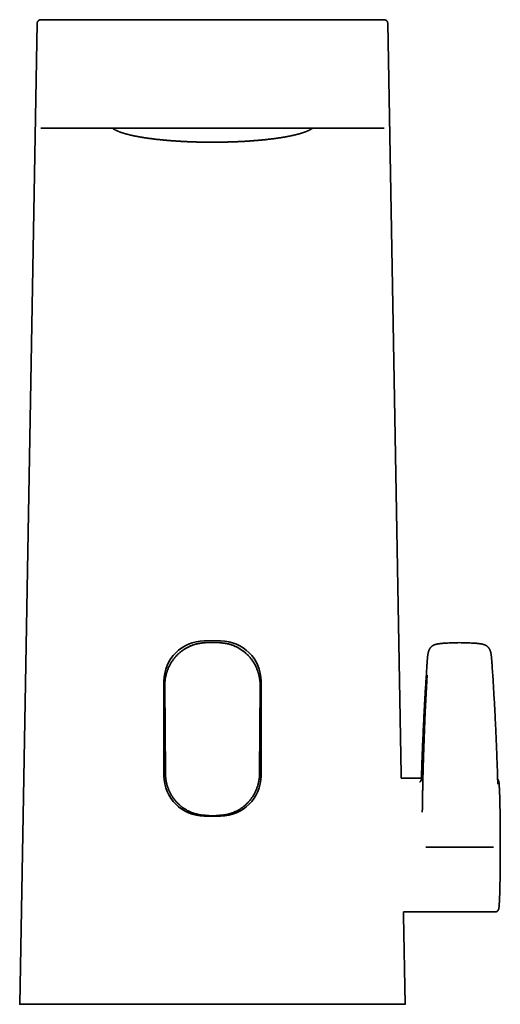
# Model space of a CAD drawing. Header units: millimetres. Extents: x 8 to 575, y 12 to 422.
# Tile 5 of 6: x 270 to 336, y 286 to 422. Entities that reach past the tile are written whole.
import ezdxf

# ---------------------------------------------------------------- set-up
doc = ezdxf.new("R2010")
doc.units = ezdxf.units.MM

msp = doc.modelspace()

# ---------------------------------------------------------------- linework, layer by layer
at = {"color": 7, "linetype": 'Continuous', "lineweight": 35}
for p, q in [((272.5, 421.69), (273.75, 421.69)), ((282.8, 421.69), (309.61, 421.69)), ((318.67, 421.69), (319.91, 421.69)), ((272, 421.2), (269.58, 285.69)), ((320.41, 421.2), (322.26, 317.42)), ((272.5, 406.69), (273.35, 406.69)), ((282.4, 406.69), (310.01, 406.69)), ((319.06, 406.69), (319.91, 406.69)), ((295.08, 335.89), (297.33, 335.89)), ((296.21, 335.67), (295.18, 335.63)), ((297.23, 335.63), (296.21, 335.67)), ((289.51, 317.26), (289.51, 330.31)), ((289.62, 329.68), (289.7, 317.6)), ((302.71, 317.6), (302.79, 329.68)), ((302.91, 330.31), (302.91, 317.26)), ((322.26, 317.42), (322.27, 316.94)), ((325.06, 316.94), (322.27, 316.94)), ((297.33, 311.69), (295.08, 311.69)), ((295.18, 311.79), (296.21, 311.74)), ((296.21, 311.74), (297.23, 311.79)), ((322.6, 298.44), (335.23, 298.44)), ((322.6, 298.44), (322.61, 297.95)), ((322.61, 297.95), (322.83, 285.69)), ((311.33, 285.69), (281.08, 285.69))]:
    msp.add_line(p, q, dxfattribs=at)
for centre, start, end in [((295.08, 330.31), 90, 180), ((297.33, 330.31), 0, 90), ((295.08, 317.26), 180, 270), ((297.33, 317.26), 270, 0)]:
    msp.add_arc(centre, 5.58, start, end, dxfattribs=at)
for points, knots in [([(272.48, 421.69), (272.47, 421.69), (272.45, 421.69), (272.42, 421.68), (272.4, 421.68), (272.38, 421.67), (272.36, 421.67), (272.34, 421.66), (272.32, 421.65), (272.29, 421.64), (272.25, 421.62), (272.22, 421.6), (272.19, 421.58), (272.16, 421.55), (272.14, 421.53), (272.12, 421.51), (272.09, 421.48), (272.07, 421.45), (272.06, 421.41), (272.04, 421.38), (272.02, 421.34), (272.01, 421.29), (272, 421.25), (272, 421.21), (272, 421.2)], [0, 0, 0, 0, 0.043251, 0.079637, 0.108842, 0.133155, 0.158481, 0.185107, 0.213047, 0.265115, 0.320004, 0.374418, 0.427986, 0.470106, 0.511473, 0.552181, 0.597578, 0.650032, 0.698895, 0.752137, 0.809381, 0.870159, 0.933912, 1, 1, 1, 1]), ([(272.5, 421.69), (272.48, 421.69), (272.45, 421.69), (272.41, 421.68), (272.36, 421.67), (272.32, 421.65), (272.27, 421.63), (272.23, 421.61), (272.19, 421.58), (272.15, 421.55), (272.11, 421.51), (272.08, 421.47), (272.06, 421.42), (272.04, 421.38), (272.02, 421.33), (272.01, 421.29), (272, 421.24), (272, 421.21), (272, 421.2)], [0, 0, 0, 0, 0.057409, 0.116704, 0.177717, 0.240239, 0.304024, 0.368789, 0.434224, 0.5, 0.565776, 0.631211, 0.695976, 0.759761, 0.822283, 0.883296, 0.942591, 1, 1, 1, 1]), ([(272.49, 421.69), (272.49, 421.69), (272.48, 421.69), (272.48, 421.69), (272.47, 421.69)], [0, 0, 0, 0, 0.49984, 1, 1, 1, 1]), ([(273.75, 421.69), (273.75, 421.69), (273.75, 421.69), (273.75, 421.69), (273.75, 421.69), (273.75, 421.69), (273.76, 421.69), (273.76, 421.69), (273.76, 421.69), (273.76, 421.69), (273.76, 421.69), (273.76, 421.69), (273.76, 421.69), (273.76, 421.69), (273.76, 421.69), (273.77, 421.69), (273.77, 421.69), (273.78, 421.69), (273.79, 421.69), (273.8, 421.69), (273.81, 421.69), (273.82, 421.69), (273.84, 421.69), (273.86, 421.69), (273.89, 421.69), (273.91, 421.69), (273.94, 421.69), (273.97, 421.69), (274, 421.69), (274.03, 421.69), (274.06, 421.69), (274.09, 421.69), (274.12, 421.69), (274.16, 421.69), (274.22, 421.69), (274.3, 421.69), (274.38, 421.69), (274.47, 421.69), (274.57, 421.69), (274.67, 421.69), (274.77, 421.69), (274.88, 421.69), (274.99, 421.69), (275.1, 421.69), (275.21, 421.69), (275.33, 421.69), (275.46, 421.69), (275.58, 421.69), (275.72, 421.69), (275.85, 421.69), (276, 421.69), (276.16, 421.69), (276.33, 421.69), (276.5, 421.69), (276.68, 421.69), (276.86, 421.69), (277.05, 421.69), (277.24, 421.69), (277.42, 421.69), (277.61, 421.69), (277.79, 421.69), (277.97, 421.69), (278.16, 421.69), (278.33, 421.69), (278.48, 421.69), (278.6, 421.69), (278.73, 421.69), (278.86, 421.69), (279, 421.69), (279.15, 421.69), (279.31, 421.69), (279.5, 421.69), (279.69, 421.69), (279.88, 421.69), (280.07, 421.69), (280.23, 421.69), (280.38, 421.69), (280.51, 421.69), (280.64, 421.69), (280.77, 421.69), (280.9, 421.69), (281.03, 421.69), (281.17, 421.69), (281.32, 421.69), (281.49, 421.69), (281.62, 421.69), (281.7, 421.69), (281.74, 421.69), (281.78, 421.69), (281.83, 421.69), (281.86, 421.69), (281.91, 421.69), (281.97, 421.69), (282.06, 421.69), (282.16, 421.69), (282.27, 421.69), (282.39, 421.69), (282.52, 421.69), (282.66, 421.69), (282.75, 421.69), (282.8, 421.69)], [0, 0, 0, 0, 0.010325, 0.020144, 0.029458, 0.038266, 0.046569, 0.051432, 0.056103, 0.057295, 0.058474, 0.059639, 0.060791, 0.061931, 0.063273, 0.071469, 0.079493, 0.090075, 0.100345, 0.110304, 0.119952, 0.130014, 0.140691, 0.153235, 0.165491, 0.177462, 0.189273, 0.201663, 0.209753, 0.217828, 0.225889, 0.233938, 0.241977, 0.250006, 0.266214, 0.282278, 0.298212, 0.314028, 0.329741, 0.345366, 0.360916, 0.376408, 0.390249, 0.404066, 0.417869, 0.431669, 0.445477, 0.459056, 0.472664, 0.48631, 0.500005, 0.515732, 0.531373, 0.546942, 0.562455, 0.577927, 0.593376, 0.608816, 0.624263, 0.638123, 0.652013, 0.665944, 0.679928, 0.693975, 0.703213, 0.712486, 0.721796, 0.731148, 0.740543, 0.749985, 0.762964, 0.775987, 0.78906, 0.802191, 0.815193, 0.82771, 0.836319, 0.845075, 0.853977, 0.863029, 0.872232, 0.880644, 0.888887, 0.900016, 0.911555, 0.923503, 0.926186, 0.92889, 0.931614, 0.934357, 0.937121, 0.939231, 0.944119, 0.949251, 0.956586, 0.964369, 0.972603, 0.981285, 0.990418, 1, 1, 1, 1]), ([(309.61, 421.69), (309.66, 421.69), (309.76, 421.69), (309.91, 421.69), (310.05, 421.69), (310.18, 421.69), (310.29, 421.69), (310.38, 421.69), (310.43, 421.69), (310.46, 421.69), (310.48, 421.69), (310.5, 421.69), (310.51, 421.69), (310.53, 421.69), (310.58, 421.69), (310.67, 421.69), (310.8, 421.69), (310.95, 421.69), (311.1, 421.69), (311.25, 421.69), (311.39, 421.69), (311.54, 421.69), (311.7, 421.69), (311.88, 421.69), (312.06, 421.69), (312.23, 421.69), (312.41, 421.69), (312.57, 421.69), (312.7, 421.69), (312.82, 421.69), (312.94, 421.69), (313.05, 421.69), (313.17, 421.69), (313.32, 421.69), (313.51, 421.69), (313.73, 421.69), (313.95, 421.69), (314.16, 421.69), (314.37, 421.69), (314.58, 421.69), (314.78, 421.69), (314.97, 421.69), (315.15, 421.69), (315.33, 421.69), (315.49, 421.69), (315.66, 421.69), (315.82, 421.69), (315.97, 421.69), (316.13, 421.69), (316.27, 421.69), (316.43, 421.69), (316.58, 421.69), (316.73, 421.69), (316.88, 421.69), (317.02, 421.69), (317.15, 421.69), (317.28, 421.69), (317.41, 421.69), (317.52, 421.69), (317.63, 421.69), (317.72, 421.69), (317.81, 421.69), (317.9, 421.69), (317.97, 421.69), (318.03, 421.69), (318.07, 421.69), (318.11, 421.69), (318.15, 421.69), (318.19, 421.69), (318.22, 421.69), (318.27, 421.69), (318.31, 421.69), (318.36, 421.69), (318.4, 421.69), (318.44, 421.69), (318.48, 421.69), (318.51, 421.69), (318.53, 421.69), (318.55, 421.69), (318.56, 421.69), (318.58, 421.69), (318.59, 421.69), (318.6, 421.69), (318.61, 421.69), (318.62, 421.69), (318.63, 421.69), (318.64, 421.69), (318.64, 421.69), (318.64, 421.69), (318.65, 421.69), (318.65, 421.69), (318.65, 421.69), (318.65, 421.69), (318.65, 421.69), (318.65, 421.69), (318.66, 421.69), (318.66, 421.69), (318.66, 421.69), (318.66, 421.69), (318.66, 421.69), (318.66, 421.69), (318.67, 421.69)], [0, 0, 0, 0, 0.010398, 0.020266, 0.029605, 0.038415, 0.046697, 0.051535, 0.056172, 0.057354, 0.058522, 0.059675, 0.060816, 0.061942, 0.063279, 0.071487, 0.079519, 0.090106, 0.100375, 0.110326, 0.119959, 0.130003, 0.140666, 0.153203, 0.16546, 0.177443, 0.189276, 0.201676, 0.20977, 0.217847, 0.225909, 0.233956, 0.241991, 0.250015, 0.266073, 0.282002, 0.297816, 0.313531, 0.329162, 0.344723, 0.360231, 0.375701, 0.389542, 0.403378, 0.417219, 0.431076, 0.444961, 0.458636, 0.47236, 0.486142, 0.499994, 0.515545, 0.531035, 0.54648, 0.561894, 0.577294, 0.592694, 0.60811, 0.623556, 0.637434, 0.651359, 0.665343, 0.679394, 0.693525, 0.701494, 0.709493, 0.717523, 0.725587, 0.733686, 0.741821, 0.749995, 0.762981, 0.776007, 0.789078, 0.802201, 0.815187, 0.827684, 0.836287, 0.845041, 0.853948, 0.863009, 0.872224, 0.880653, 0.888908, 0.900046, 0.911585, 0.923526, 0.926207, 0.928907, 0.931627, 0.934367, 0.937126, 0.939256, 0.94419, 0.949359, 0.956725, 0.964521, 0.972746, 0.981401, 0.990485, 1, 1, 1, 1]), ([(319.91, 421.69), (319.93, 421.69), (319.96, 421.69), (320, 421.68), (320.05, 421.67), (320.09, 421.65), (320.14, 421.63), (320.18, 421.61), (320.22, 421.58), (320.26, 421.55), (320.3, 421.51), (320.33, 421.47), (320.35, 421.42), (320.37, 421.38), (320.39, 421.33), (320.4, 421.29), (320.41, 421.24), (320.41, 421.21), (320.41, 421.2)], [0, 0, 0, 0, 0.057406, 0.1167, 0.177712, 0.240234, 0.304019, 0.368785, 0.434222, 0.5, 0.565778, 0.631215, 0.695981, 0.759766, 0.822288, 0.8833, 0.942594, 1, 1, 1, 1]), ([(273.35, 406.69), (273.35, 406.69), (273.35, 406.69), (273.35, 406.69), (273.36, 406.69), (273.36, 406.69), (273.36, 406.69), (273.36, 406.69), (273.37, 406.69), (273.37, 406.69), (273.37, 406.69), (273.37, 406.69), (273.37, 406.69), (273.37, 406.69), (273.38, 406.69), (273.38, 406.69), (273.39, 406.69), (273.4, 406.69), (273.4, 406.69), (273.41, 406.69), (273.43, 406.69), (273.44, 406.69), (273.46, 406.69), (273.48, 406.69), (273.52, 406.69), (273.55, 406.69), (273.6, 406.69), (273.65, 406.69), (273.7, 406.69), (273.74, 406.69), (273.78, 406.69), (273.8, 406.69), (273.82, 406.69), (273.84, 406.69), (273.87, 406.69), (273.89, 406.69), (273.92, 406.69), (273.96, 406.69), (274.02, 406.69), (274.11, 406.69), (274.2, 406.69), (274.29, 406.69), (274.38, 406.69), (274.48, 406.69), (274.59, 406.69), (274.7, 406.69), (274.82, 406.69), (274.94, 406.69), (275.06, 406.69), (275.19, 406.69), (275.32, 406.69), (275.46, 406.69), (275.6, 406.69), (275.76, 406.69), (275.93, 406.69), (276.1, 406.69), (276.28, 406.69), (276.47, 406.69), (276.65, 406.69), (276.85, 406.69), (277.04, 406.69), (277.23, 406.69), (277.41, 406.69), (277.59, 406.69), (277.78, 406.69), (277.97, 406.69), (278.15, 406.69), (278.34, 406.69), (278.54, 406.69), (278.69, 406.69), (278.81, 406.69), (278.89, 406.69), (278.98, 406.69), (279.06, 406.69), (279.15, 406.69), (279.23, 406.69), (279.34, 406.69), (279.48, 406.69), (279.65, 406.69), (279.81, 406.69), (279.95, 406.69), (280.09, 406.69), (280.22, 406.69), (280.36, 406.69), (280.5, 406.69), (280.63, 406.69), (280.75, 406.69), (280.86, 406.69), (280.98, 406.69), (281.09, 406.69), (281.21, 406.69), (281.33, 406.69), (281.44, 406.69), (281.55, 406.69), (281.67, 406.69), (281.79, 406.69), (281.94, 406.69), (282.09, 406.69), (282.24, 406.69), (282.35, 406.69), (282.4, 406.69)], [0, 0, 0, 0, 0.01006, 0.019716, 0.028968, 0.037817, 0.046262, 0.051263, 0.056111, 0.057603, 0.059081, 0.060542, 0.061989, 0.063602, 0.071788, 0.079813, 0.08892, 0.097812, 0.106491, 0.114957, 0.12321, 0.132403, 0.141935, 0.158632, 0.17492, 0.190807, 0.206302, 0.221415, 0.236156, 0.250535, 0.255478, 0.260414, 0.265343, 0.270266, 0.275184, 0.280096, 0.285003, 0.289906, 0.30529, 0.320648, 0.33435, 0.348051, 0.361761, 0.375489, 0.389694, 0.40382, 0.417881, 0.431885, 0.445845, 0.459522, 0.473179, 0.486824, 0.500469, 0.516029, 0.531571, 0.54711, 0.562662, 0.578244, 0.593871, 0.609559, 0.625324, 0.639328, 0.653292, 0.667228, 0.681146, 0.695056, 0.708722, 0.722402, 0.736105, 0.749843, 0.755529, 0.76127, 0.767067, 0.772921, 0.778834, 0.784805, 0.790835, 0.802047, 0.813466, 0.825095, 0.83414, 0.843311, 0.852612, 0.862042, 0.871604, 0.880222, 0.888581, 0.896061, 0.903698, 0.91149, 0.919439, 0.927546, 0.935809, 0.942766, 0.949705, 0.958842, 0.96844, 0.978499, 0.989019, 1, 1, 1, 1]), ([(282.41, 406.69), (282.42, 406.68), (282.44, 406.66), (282.48, 406.63), (282.53, 406.6), (282.58, 406.57), (282.63, 406.54), (282.69, 406.51), (282.74, 406.48), (282.8, 406.45), (282.86, 406.42), (282.92, 406.39), (282.98, 406.36), (283.04, 406.33), (283.11, 406.3), (283.17, 406.28), (283.24, 406.25), (283.31, 406.22), (283.38, 406.19), (283.46, 406.16), (283.53, 406.14), (283.61, 406.11), (283.69, 406.08), (283.77, 406.06), (283.85, 406.03), (283.93, 406.01), (284.02, 405.98), (284.11, 405.96), (284.2, 405.93), (284.29, 405.9), (284.38, 405.88), (284.47, 405.86), (284.57, 405.83), (284.66, 405.81), (284.76, 405.78), (284.86, 405.76), (284.96, 405.74), (285.06, 405.71), (285.17, 405.69), (285.27, 405.67), (285.38, 405.64), (285.49, 405.62), (285.6, 405.6), (285.71, 405.58), (285.82, 405.56), (285.94, 405.54), (286.05, 405.51), (286.17, 405.49), (286.29, 405.47), (286.41, 405.45), (286.53, 405.43), (286.65, 405.41), (286.78, 405.39), (286.9, 405.37), (287.03, 405.35), (287.15, 405.34), (287.28, 405.32), (287.41, 405.3), (287.54, 405.28), (287.68, 405.26), (287.81, 405.25), (287.94, 405.23), (288.08, 405.21), (288.22, 405.2), (288.36, 405.18), (288.49, 405.16), (288.63, 405.15), (288.78, 405.13), (288.92, 405.12), (289.06, 405.1), (289.21, 405.09), (289.35, 405.07), (289.5, 405.06), (289.64, 405.05), (289.79, 405.03), (289.94, 405.02), (290.09, 405.01), (290.24, 404.99), (290.39, 404.98), (290.54, 404.97), (290.7, 404.96), (290.85, 404.95), (291.01, 404.94), (291.16, 404.93), (291.32, 404.92), (291.47, 404.91), (291.63, 404.9), (291.79, 404.89), (291.95, 404.88), (292.1, 404.87), (292.26, 404.86), (292.42, 404.85), (292.58, 404.85), (292.75, 404.84), (292.91, 404.83), (293.07, 404.83), (293.23, 404.82), (293.39, 404.81), (293.56, 404.81), (293.72, 404.8), (293.89, 404.8), (294.05, 404.79), (294.21, 404.79), (294.38, 404.78), (294.54, 404.78), (294.71, 404.78), (294.88, 404.78), (295.04, 404.77), (295.21, 404.77), (295.37, 404.77), (295.54, 404.77), (295.71, 404.77), (295.87, 404.76), (296.04, 404.76), (296.18, 404.76), (296.32, 404.76), (296.46, 404.76), (296.63, 404.77), (296.79, 404.77), (296.96, 404.77), (297.12, 404.77), (297.29, 404.77), (297.46, 404.77), (297.62, 404.78), (297.79, 404.78), (297.95, 404.78), (298.12, 404.79), (298.28, 404.79), (298.45, 404.8), (298.61, 404.8), (298.77, 404.81), (298.94, 404.81), (299.1, 404.82), (299.26, 404.82), (299.43, 404.83), (299.59, 404.84), (299.75, 404.84), (299.91, 404.85), (300.07, 404.86), (300.23, 404.87), (300.39, 404.87), (300.55, 404.88), (300.71, 404.89), (300.86, 404.9), (301.02, 404.91), (301.18, 404.92), (301.33, 404.93), (301.49, 404.94), (301.64, 404.95), (301.79, 404.96), (301.95, 404.98), (302.1, 404.99), (302.25, 405), (302.4, 405.01), (302.55, 405.03), (302.7, 405.04), (302.84, 405.05), (302.99, 405.07), (303.14, 405.08), (303.28, 405.1), (303.42, 405.11), (303.57, 405.12), (303.71, 405.14), (303.85, 405.16), (303.99, 405.17), (304.13, 405.19), (304.26, 405.2), (304.4, 405.22), (304.54, 405.24), (304.67, 405.25), (304.8, 405.27), (304.93, 405.29), (305.07, 405.31), (305.19, 405.33), (305.32, 405.35), (305.45, 405.36), (305.57, 405.38), (305.7, 405.4), (305.82, 405.42), (305.94, 405.44), (306.06, 405.46), (306.18, 405.48), (306.3, 405.5), (306.42, 405.52), (306.53, 405.55), (306.65, 405.57), (306.76, 405.59), (306.87, 405.61), (306.98, 405.63), (307.09, 405.66), (307.19, 405.68), (307.3, 405.7), (307.4, 405.72), (307.5, 405.75), (307.6, 405.77), (307.7, 405.8), (307.8, 405.82), (307.89, 405.84), (307.99, 405.87), (308.08, 405.89), (308.17, 405.92), (308.26, 405.94), (308.35, 405.97), (308.43, 405.99), (308.52, 406.02), (308.6, 406.04), (308.68, 406.07), (308.76, 406.1), (308.84, 406.12), (308.91, 406.15), (308.99, 406.18), (309.06, 406.21), (309.13, 406.23), (309.2, 406.26), (309.27, 406.29), (309.34, 406.32), (309.4, 406.35), (309.46, 406.37), (309.52, 406.4), (309.58, 406.43), (309.64, 406.46), (309.7, 406.49), (309.75, 406.52), (309.8, 406.55), (309.85, 406.58), (309.9, 406.61), (309.95, 406.65), (309.98, 406.67), (310, 406.68), (310.01, 406.69)], [0, 0, 0, 0, 0.003451, 0.008043, 0.012635, 0.017222, 0.021804, 0.026378, 0.030945, 0.035504, 0.040054, 0.044596, 0.049129, 0.053655, 0.058174, 0.062685, 0.067189, 0.071688, 0.07618, 0.080666, 0.085148, 0.089624, 0.094096, 0.098563, 0.103027, 0.107487, 0.111943, 0.116396, 0.120845, 0.125292, 0.129736, 0.134178, 0.138617, 0.143054, 0.147489, 0.151922, 0.156353, 0.160783, 0.16521, 0.169636, 0.174061, 0.178484, 0.182906, 0.187327, 0.191747, 0.196165, 0.200583, 0.204999, 0.209415, 0.213829, 0.218243, 0.222656, 0.227068, 0.23148, 0.235891, 0.240301, 0.24471, 0.249119, 0.253528, 0.257936, 0.262343, 0.26675, 0.271156, 0.275562, 0.279968, 0.284373, 0.288778, 0.293182, 0.297586, 0.30199, 0.306393, 0.310796, 0.315199, 0.319602, 0.324004, 0.328406, 0.332808, 0.337209, 0.34161, 0.346011, 0.350412, 0.354813, 0.359213, 0.363614, 0.368014, 0.372414, 0.376814, 0.381213, 0.385613, 0.390012, 0.394412, 0.398811, 0.40321, 0.407609, 0.412008, 0.416406, 0.420805, 0.425204, 0.429602, 0.434001, 0.438399, 0.442797, 0.447195, 0.451594, 0.455992, 0.46039, 0.464788, 0.469186, 0.473584, 0.477982, 0.48238, 0.486777, 0.491175, 0.495573, 0.5, 0.502315, 0.506713, 0.511111, 0.515509, 0.519907, 0.524304, 0.528702, 0.5331, 0.537498, 0.541896, 0.546294, 0.550692, 0.555091, 0.559489, 0.563887, 0.568285, 0.572684, 0.577082, 0.581481, 0.585879, 0.590278, 0.594677, 0.599075, 0.603474, 0.607873, 0.612273, 0.616672, 0.621071, 0.625471, 0.629871, 0.63427, 0.63867, 0.643071, 0.647471, 0.651872, 0.656272, 0.660673, 0.665074, 0.669475, 0.673877, 0.678279, 0.682681, 0.687083, 0.691486, 0.695888, 0.700291, 0.704695, 0.709099, 0.713503, 0.717907, 0.722312, 0.726717, 0.731123, 0.735528, 0.739935, 0.744342, 0.748749, 0.753157, 0.757565, 0.761974, 0.766384, 0.770794, 0.775205, 0.779616, 0.784029, 0.788441, 0.792855, 0.79727, 0.801685, 0.806102, 0.810519, 0.814937, 0.819357, 0.823777, 0.828199, 0.832622, 0.837047, 0.841473, 0.8459, 0.850329, 0.85476, 0.859192, 0.863627, 0.868063, 0.872502, 0.876943, 0.881387, 0.885833, 0.890282, 0.894734, 0.899189, 0.903648, 0.908111, 0.912577, 0.917048, 0.921523, 0.926002, 0.930487, 0.934978, 0.939474, 0.943977, 0.948486, 0.953002, 0.957525, 0.962057, 0.966596, 0.971143, 0.975699, 0.980264, 0.984836, 0.989417, 0.994004, 0.998596, 1, 1, 1, 1]), ([(310.01, 406.69), (310.06, 406.69), (310.16, 406.69), (310.3, 406.69), (310.44, 406.69), (310.57, 406.69), (310.68, 406.69), (310.76, 406.69), (310.82, 406.69), (310.86, 406.69), (310.88, 406.69), (310.9, 406.69), (310.92, 406.69), (310.98, 406.69), (311.07, 406.69), (311.19, 406.69), (311.32, 406.69), (311.45, 406.69), (311.57, 406.69), (311.7, 406.69), (311.83, 406.69), (311.96, 406.69), (312.13, 406.69), (312.34, 406.69), (312.58, 406.69), (312.81, 406.69), (313.03, 406.69), (313.25, 406.69), (313.46, 406.69), (313.63, 406.69), (313.75, 406.69), (313.83, 406.69), (313.91, 406.69), (313.99, 406.69), (314.07, 406.69), (314.15, 406.69), (314.27, 406.69), (314.44, 406.69), (314.64, 406.69), (314.83, 406.69), (315.01, 406.69), (315.19, 406.69), (315.38, 406.69), (315.57, 406.69), (315.76, 406.69), (315.95, 406.69), (316.13, 406.69), (316.31, 406.69), (316.49, 406.69), (316.66, 406.69), (316.82, 406.69), (316.98, 406.69), (317.13, 406.69), (317.28, 406.69), (317.42, 406.69), (317.56, 406.69), (317.69, 406.69), (317.81, 406.69), (317.93, 406.69), (318.05, 406.69), (318.15, 406.69), (318.25, 406.69), (318.35, 406.69), (318.43, 406.69), (318.52, 406.69), (318.59, 406.69), (318.64, 406.69), (318.68, 406.69), (318.7, 406.69), (318.72, 406.69), (318.74, 406.69), (318.76, 406.69), (318.77, 406.69), (318.79, 406.69), (318.81, 406.69), (318.84, 406.69), (318.87, 406.69), (318.89, 406.69), (318.91, 406.69), (318.93, 406.69), (318.95, 406.69), (318.96, 406.69), (318.97, 406.69), (318.98, 406.69), (318.99, 406.69), (319, 406.69), (319.01, 406.69), (319.02, 406.69), (319.03, 406.69), (319.03, 406.69), (319.04, 406.69), (319.04, 406.69), (319.04, 406.69), (319.04, 406.69), (319.04, 406.69), (319.04, 406.69), (319.05, 406.69), (319.05, 406.69), (319.05, 406.69), (319.06, 406.69), (319.06, 406.69), (319.06, 406.69), (319.06, 406.69)], [0, 0, 0, 0, 0.0100963, 0.0197611, 0.0289946, 0.0377968, 0.046168, 0.0511101, 0.0558888, 0.0573569, 0.0588088, 0.0602447, 0.0616643, 0.0632561, 0.0713918, 0.0793654, 0.0884084, 0.0972343, 0.1058437, 0.1142371, 0.1224152, 0.1315344, 0.1410017, 0.1576059, 0.173831, 0.1896863, 0.2051816, 0.2203277, 0.235136, 0.2496186, 0.255277, 0.2609276, 0.2665711, 0.2722082, 0.2778397, 0.2834662, 0.2890884, 0.3045329, 0.3199651, 0.3337458, 0.3475391, 0.3613554, 0.3752054, 0.3909731, 0.4066608, 0.4222842, 0.437859, 0.453401, 0.4689263, 0.4844509, 0.4999908, 0.5154899, 0.530989, 0.5465039, 0.5620503, 0.5776438, 0.5932998, 0.6090336, 0.6248603, 0.6405716, 0.6562546, 0.6719236, 0.6875928, 0.7032765, 0.718989, 0.7347444, 0.7505568, 0.7555788, 0.7606397, 0.7657399, 0.7708799, 0.7760602, 0.7812812, 0.7865434, 0.7918472, 0.8030966, 0.8145343, 0.8261639, 0.8340606, 0.8420459, 0.8501207, 0.8582859, 0.8665424, 0.8748912, 0.8820428, 0.8892846, 0.9004026, 0.9118853, 0.9237339, 0.9263898, 0.9290635, 0.931755, 0.9344642, 0.9371912, 0.9393706, 0.9444321, 0.9496978, 0.958681, 0.9682026, 0.9782629, 0.988862, 1, 1, 1, 1]), ([(295.18, 335.63), (295.12, 335.62), (294.99, 335.62), (294.79, 335.6), (294.6, 335.57), (294.41, 335.54), (294.22, 335.51), (294.03, 335.46), (293.84, 335.41), (293.65, 335.36), (293.46, 335.29), (293.27, 335.22), (293.1, 335.15), (292.92, 335.07), (292.75, 334.98), (292.58, 334.89), (292.41, 334.79), (292.25, 334.68), (292.08, 334.57), (291.92, 334.45), (291.77, 334.33), (291.62, 334.21), (291.48, 334.08), (291.34, 333.94), (291.21, 333.81), (291.08, 333.66), (290.96, 333.52), (290.84, 333.37), (290.72, 333.21), (290.61, 333.05), (290.5, 332.88), (290.41, 332.71), (290.31, 332.54), (290.22, 332.37), (290.14, 332.2), (290.07, 332.02), (289.99, 331.84), (289.93, 331.65), (289.87, 331.46), (289.82, 331.27), (289.77, 331.07), (289.73, 330.88), (289.69, 330.68), (289.66, 330.48), (289.64, 330.28), (289.63, 330.08), (289.62, 329.88), (289.62, 329.74), (289.62, 329.68)], [0, 0, 0, 0, 0.021396, 0.042811, 0.064231, 0.085645, 0.107041, 0.129061, 0.1511, 0.173146, 0.195185, 0.217204, 0.238522, 0.259858, 0.2812, 0.302537, 0.323855, 0.345806, 0.367776, 0.389753, 0.411723, 0.433674, 0.454786, 0.475916, 0.497051, 0.518181, 0.539294, 0.561002, 0.582727, 0.60446, 0.626186, 0.647894, 0.669366, 0.690855, 0.71235, 0.733839, 0.755311, 0.777375, 0.799457, 0.821545, 0.843627, 0.865691, 0.888056, 0.910445, 0.932846, 0.955247, 0.977636, 1, 1, 1, 1]), ([(302.79, 329.68), (302.79, 329.74), (302.79, 329.86), (302.79, 330.05), (302.77, 330.25), (302.75, 330.45), (302.72, 330.64), (302.69, 330.82), (302.66, 330.98), (302.62, 331.15), (302.58, 331.31), (302.54, 331.47), (302.48, 331.64), (302.42, 331.81), (302.35, 332), (302.27, 332.18), (302.18, 332.37), (302.09, 332.55), (302.01, 332.71), (301.92, 332.86), (301.83, 333.01), (301.73, 333.15), (301.63, 333.29), (301.52, 333.43), (301.41, 333.58), (301.28, 333.72), (301.15, 333.87), (301, 334.01), (300.86, 334.15), (300.72, 334.26), (300.59, 334.37), (300.46, 334.47), (300.32, 334.57), (300.18, 334.67), (300.04, 334.76), (299.9, 334.85), (299.76, 334.92), (299.61, 335), (299.45, 335.09), (299.27, 335.17), (299.09, 335.24), (298.91, 335.31), (298.73, 335.36), (298.57, 335.41), (298.41, 335.46), (298.25, 335.49), (298.08, 335.53), (297.91, 335.56), (297.74, 335.58), (297.57, 335.6), (297.4, 335.62), (297.29, 335.62), (297.23, 335.63)], [0, 0, 0, 0, 0.020352, 0.040704, 0.063509, 0.08632, 0.109125, 0.127642, 0.146162, 0.164679, 0.18337, 0.202065, 0.220756, 0.241693, 0.262629, 0.28611, 0.309599, 0.33308, 0.35218, 0.371283, 0.390382, 0.409682, 0.428987, 0.448287, 0.468726, 0.489164, 0.51209, 0.535023, 0.557949, 0.576601, 0.595257, 0.613909, 0.632759, 0.651613, 0.670463, 0.688179, 0.705898, 0.723614, 0.745171, 0.766747, 0.788329, 0.809905, 0.831463, 0.849702, 0.867946, 0.886185, 0.905098, 0.924014, 0.942926, 0.96195, 0.980977, 1, 1, 1, 1]), ([(328.67, 335.59), (328.63, 335.59), (328.54, 335.59), (328.4, 335.58), (328.27, 335.57), (328.15, 335.56), (328.03, 335.55), (327.92, 335.54), (327.82, 335.53), (327.72, 335.52), (327.63, 335.51), (327.54, 335.5), (327.45, 335.49), (327.37, 335.47), (327.3, 335.46), (327.23, 335.45), (327.16, 335.43), (327.11, 335.42), (327.05, 335.4), (327, 335.39), (326.95, 335.37), (326.9, 335.36), (326.86, 335.34), (326.82, 335.32), (326.78, 335.31), (326.76, 335.3), (326.73, 335.29), (326.71, 335.28), (326.69, 335.26), (326.66, 335.25), (326.63, 335.23), (326.59, 335.21), (326.56, 335.18), (326.52, 335.15), (326.47, 335.12), (326.42, 335.07), (326.37, 335.02), (326.32, 334.97), (326.28, 334.91), (326.24, 334.86), (326.21, 334.8), (326.18, 334.75), (326.16, 334.71), (326.14, 334.67), (326.12, 334.64), (326.11, 334.61), (326.11, 334.59), (326.1, 334.58), (326.1, 334.56), (326.09, 334.54), (326.08, 334.51), (326.07, 334.47), (326.05, 334.43), (326.04, 334.37), (326.02, 334.31), (326.01, 334.24), (325.99, 334.16), (325.98, 334.08), (325.96, 334), (325.95, 333.9), (325.93, 333.8), (325.92, 333.7), (325.91, 333.58), (325.9, 333.46), (325.88, 333.33), (325.87, 333.2), (325.86, 333.07), (325.85, 332.92), (325.84, 332.78), (325.84, 332.68), (325.83, 332.62)], [0, 0, 0, 0, 0.028472, 0.055643, 0.081606, 0.106428, 0.130157, 0.152427, 0.173683, 0.193926, 0.213147, 0.231683, 0.249119, 0.265481, 0.280769, 0.294957, 0.307997, 0.31983, 0.331748, 0.342774, 0.353269, 0.363227, 0.37262, 0.381412, 0.389506, 0.394949, 0.399454, 0.404074, 0.410021, 0.417376, 0.42421, 0.432055, 0.440958, 0.450929, 0.461639, 0.476735, 0.491463, 0.505658, 0.519193, 0.53334, 0.546432, 0.558454, 0.568893, 0.577818, 0.585356, 0.589714, 0.593523, 0.5968, 0.60033, 0.60517, 0.611281, 0.618611, 0.628819, 0.64056, 0.653731, 0.668233, 0.684072, 0.700917, 0.718998, 0.738284, 0.758762, 0.780839, 0.804164, 0.828723, 0.854509, 0.881526, 0.90927, 0.938237, 0.968463, 1, 1, 1, 1]), ([(331.98, 335.59), (331.82, 335.6), (331.51, 335.62), (331.05, 335.63), (330.57, 335.64), (330.1, 335.64), (329.62, 335.63), (329.15, 335.62), (328.83, 335.6), (328.67, 335.59)], [0, 0, 0, 0, 0.137771, 0.281494, 0.425159, 0.568805, 0.712468, 0.856188, 1, 1, 1, 1]), ([(334.82, 332.62), (334.81, 332.67), (334.81, 332.76), (334.8, 332.9), (334.79, 333.03), (334.78, 333.15), (334.77, 333.27), (334.76, 333.38), (334.75, 333.49), (334.74, 333.59), (334.73, 333.68), (334.72, 333.77), (334.71, 333.85), (334.7, 333.93), (334.69, 334), (334.68, 334.07), (334.67, 334.12), (334.66, 334.18), (334.64, 334.24), (334.63, 334.31), (334.61, 334.36), (334.6, 334.4), (334.6, 334.43), (334.59, 334.46), (334.58, 334.49), (334.57, 334.51), (334.57, 334.53), (334.56, 334.54), (334.56, 334.56), (334.55, 334.57), (334.54, 334.59), (334.54, 334.61), (334.52, 334.64), (334.51, 334.67), (334.49, 334.71), (334.47, 334.74), (334.45, 334.78), (334.43, 334.83), (334.39, 334.88), (334.35, 334.94), (334.3, 334.99), (334.26, 335.04), (334.21, 335.08), (334.18, 335.12), (334.14, 335.15), (334.1, 335.18), (334.07, 335.2), (334.03, 335.22), (334.01, 335.24), (333.98, 335.25), (333.96, 335.26), (333.95, 335.27), (333.93, 335.28), (333.92, 335.28), (333.9, 335.29), (333.88, 335.3), (333.85, 335.31), (333.82, 335.33), (333.78, 335.34), (333.74, 335.36), (333.69, 335.38), (333.63, 335.39), (333.57, 335.41), (333.51, 335.43), (333.43, 335.45), (333.34, 335.46), (333.25, 335.48), (333.15, 335.49), (333.04, 335.51), (332.93, 335.52), (332.81, 335.53), (332.68, 335.55), (332.55, 335.56), (332.42, 335.57), (332.28, 335.58), (332.13, 335.58), (332.03, 335.59), (331.98, 335.59)], [0, 0, 0, 0, 0.029076, 0.056879, 0.083448, 0.10881, 0.132982, 0.155571, 0.177019, 0.197319, 0.216457, 0.234774, 0.251865, 0.267725, 0.282332, 0.295656, 0.307659, 0.318296, 0.332395, 0.346153, 0.359685, 0.365986, 0.372234, 0.378431, 0.384442, 0.389453, 0.392992, 0.395545, 0.398118, 0.401421, 0.405473, 0.410299, 0.415928, 0.423093, 0.431273, 0.439876, 0.44877, 0.457983, 0.471678, 0.486177, 0.501325, 0.516757, 0.527137, 0.537535, 0.547882, 0.557432, 0.565809, 0.573035, 0.580239, 0.585923, 0.590178, 0.593184, 0.596119, 0.599267, 0.602649, 0.607215, 0.613369, 0.62102, 0.629422, 0.638957, 0.649545, 0.661124, 0.673675, 0.687152, 0.704148, 0.722284, 0.741515, 0.761831, 0.783661, 0.806685, 0.830891, 0.856278, 0.88286, 0.910169, 0.93873, 0.968633, 1, 1, 1, 1]), ([(325.83, 332.62), (325.81, 332.25), (325.76, 331.5), (325.69, 330.38), (325.62, 329.26), (325.55, 328.15), (325.49, 327.03), (325.43, 325.91), (325.38, 324.8), (325.32, 323.67), (325.27, 322.52), (325.22, 321.35), (325.17, 320.19), (325.13, 319.02), (325.09, 317.89), (325.07, 317.16), (325.06, 316.8)], [0, 0, 0, 0, 0.070454, 0.14092, 0.211396, 0.281869, 0.35234, 0.422811, 0.493283, 0.563755, 0.637583, 0.711413, 0.785243, 0.859075, 0.932909, 1, 1, 1, 1]), ([(325.83, 332.62), (325.83, 332.62), (325.83, 332.62), (325.83, 332.62), (325.83, 332.62)], [0, 0, 0, 0, 0.713239, 1, 1, 1, 1]), ([(335.58, 317.06), (335.57, 317.42), (335.55, 318.14), (335.51, 319.23), (335.47, 320.31), (335.43, 321.4), (335.38, 322.49), (335.33, 323.58), (335.28, 324.67), (335.23, 325.77), (335.17, 326.9), (335.1, 328.04), (335.04, 329.19), (334.97, 330.33), (334.9, 331.47), (334.84, 332.24), (334.82, 332.62)], [0, 0, 0, 0, 0.070002, 0.140005, 0.210008, 0.280011, 0.350011, 0.420011, 0.490011, 0.56001, 0.633341, 0.706673, 0.780004, 0.853335, 0.926667, 1, 1, 1, 1]), ([(334.82, 332.62), (334.82, 332.62), (334.82, 332.62), (334.82, 332.62), (334.82, 332.62)], [0, 0, 0, 0, 0.806708, 1, 1, 1, 1]), ([(325.18, 312.22), (325.19, 312.36), (325.19, 312.64), (325.2, 313.05), (325.2, 313.45), (325.21, 313.85), (325.21, 314.23), (325.22, 314.61), (325.23, 314.97), (325.24, 315.33), (325.24, 315.65), (325.25, 315.94), (325.25, 316.19), (325.26, 316.46), (325.26, 316.67), (325.27, 316.81), (325.27, 316.86), (325.27, 316.91), (325.27, 316.96), (325.28, 317.14), (325.28, 317.43), (325.29, 317.83), (325.31, 318.28), (325.32, 318.77), (325.33, 319.3), (325.35, 319.82), (325.37, 320.33), (325.38, 320.77), (325.39, 321.14), (325.4, 321.36), (325.41, 321.48), (325.41, 321.52), (325.41, 321.56), (325.41, 321.6), (325.41, 321.63), (325.41, 321.67), (325.42, 321.78), (325.43, 322.03), (325.44, 322.44), (325.46, 323), (325.49, 323.63), (325.51, 324.33), (325.54, 325.02), (325.57, 325.7), (325.6, 326.38), (325.64, 327.04), (325.67, 327.68), (325.7, 328.3), (325.73, 328.88), (325.76, 329.46), (325.79, 330.04), (325.82, 330.61), (325.84, 330.98), (325.85, 331.17)], [0, 0, 0, 0, 0.022065, 0.043722, 0.064969, 0.085807, 0.106235, 0.125901, 0.145171, 0.164047, 0.182529, 0.196071, 0.209393, 0.222494, 0.239452, 0.242082, 0.244702, 0.247313, 0.249915, 0.253103, 0.27468, 0.296014, 0.317107, 0.345479, 0.373402, 0.400874, 0.427897, 0.45447, 0.470615, 0.486589, 0.488585, 0.490578, 0.492569, 0.494557, 0.496542, 0.498525, 0.500594, 0.513369, 0.539142, 0.564711, 0.602075, 0.638997, 0.675475, 0.711512, 0.747107, 0.78226, 0.816971, 0.848402, 0.879462, 0.910152, 0.940471, 0.970421, 1, 1, 1, 1]), ([(289.7, 317.6), (289.7, 317.53), (289.71, 317.39), (289.72, 317.18), (289.74, 316.97), (289.77, 316.76), (289.8, 316.55), (289.84, 316.33), (289.89, 316.12), (289.95, 315.92), (290.01, 315.73), (290.08, 315.54), (290.15, 315.35), (290.23, 315.16), (290.32, 314.98), (290.41, 314.8), (290.51, 314.62), (290.62, 314.44), (290.73, 314.27), (290.85, 314.1), (290.97, 313.94), (291.09, 313.79), (291.22, 313.64), (291.36, 313.5), (291.5, 313.36), (291.65, 313.22), (291.8, 313.09), (291.96, 312.96), (292.12, 312.84), (292.28, 312.73), (292.45, 312.62), (292.61, 312.53), (292.77, 312.43), (292.94, 312.35), (293.12, 312.27), (293.3, 312.19), (293.48, 312.12), (293.66, 312.06), (293.85, 312), (294.04, 311.95), (294.23, 311.91), (294.42, 311.87), (294.61, 311.84), (294.8, 311.81), (294.99, 311.8), (295.12, 311.79), (295.18, 311.79)], [0, 0, 0, 0, 0.023908, 0.047831, 0.071754, 0.095662, 0.120053, 0.14446, 0.168866, 0.193257, 0.216009, 0.238781, 0.26156, 0.284331, 0.307083, 0.330526, 0.353991, 0.377463, 0.400927, 0.424369, 0.446628, 0.468906, 0.49119, 0.513467, 0.535724, 0.558679, 0.581657, 0.604641, 0.627618, 0.650573, 0.672038, 0.693522, 0.715012, 0.736495, 0.75796, 0.780073, 0.802207, 0.824347, 0.846482, 0.868596, 0.890475, 0.91238, 0.934297, 0.956215, 0.97812, 1, 1, 1, 1]), ([(297.23, 311.79), (297.29, 311.79), (297.42, 311.8), (297.6, 311.81), (297.79, 311.84), (297.98, 311.87), (298.17, 311.9), (298.35, 311.95), (298.54, 312), (298.73, 312.05), (298.91, 312.12), (299.09, 312.18), (299.27, 312.26), (299.44, 312.34), (299.61, 312.42), (299.78, 312.51), (299.94, 312.61), (300.1, 312.71), (300.26, 312.82), (300.42, 312.94), (300.57, 313.06), (300.72, 313.18), (300.86, 313.31), (300.99, 313.44), (301.12, 313.57), (301.25, 313.71), (301.37, 313.85), (301.49, 314), (301.6, 314.16), (301.71, 314.32), (301.81, 314.48), (301.91, 314.64), (302.01, 314.81), (302.09, 314.98), (302.18, 315.15), (302.25, 315.33), (302.32, 315.51), (302.39, 315.69), (302.45, 315.88), (302.5, 316.07), (302.55, 316.26), (302.59, 316.45), (302.63, 316.64), (302.66, 316.83), (302.68, 317.02), (302.69, 317.22), (302.7, 317.41), (302.71, 317.54), (302.71, 317.6)], [0, 0, 0, 0, 0.02144, 0.042898, 0.064361, 0.085819, 0.107259, 0.129323, 0.151407, 0.173498, 0.195581, 0.217645, 0.239, 0.260374, 0.281753, 0.303127, 0.324482, 0.346471, 0.368478, 0.390493, 0.4125, 0.434489, 0.455663, 0.476854, 0.498051, 0.519243, 0.540418, 0.562179, 0.583958, 0.605743, 0.627523, 0.649285, 0.671005, 0.692741, 0.714484, 0.736221, 0.75794, 0.780253, 0.802584, 0.824922, 0.847253, 0.869567, 0.891288, 0.91303, 0.934784, 0.956537, 0.97828, 1, 1, 1, 1]), ([(335.63, 316.11), (335.63, 316.11), (335.63, 316.11), (335.63, 316.12), (335.63, 316.12), (335.63, 316.13), (335.63, 316.14), (335.63, 316.15), (335.63, 316.17), (335.62, 316.19), (335.62, 316.21), (335.62, 316.25), (335.62, 316.28), (335.61, 316.31), (335.61, 316.34), (335.61, 316.37), (335.61, 316.4), (335.61, 316.43), (335.61, 316.47), (335.6, 316.51), (335.6, 316.56), (335.6, 316.61), (335.6, 316.66), (335.59, 316.71), (335.59, 316.77), (335.59, 316.84), (335.59, 316.91), (335.58, 316.98), (335.58, 317.04), (335.58, 317.06)], [0, 0, 0, 0, 0.004821, 0.034693, 0.0663, 0.0966, 0.122162, 0.143293, 0.176081, 0.210347, 0.252962, 0.3012, 0.345747, 0.38585, 0.421513, 0.443868, 0.470755, 0.50219, 0.538195, 0.578801, 0.624054, 0.661083, 0.700803, 0.743264, 0.788535, 0.836707, 0.887898, 0.942263, 1, 1, 1, 1]), ([(325.06, 316.81), (325.06, 316.8), (325.06, 316.79), (325.06, 316.77), (325.06, 316.76), (325.06, 316.75), (325.06, 316.74), (325.05, 316.73), (325.05, 316.72), (325.05, 316.71), (325.05, 316.7), (325.04, 316.68), (325.04, 316.66), (325.03, 316.64), (325.02, 316.62), (325.02, 316.61), (325.01, 316.59), (325, 316.58), (325, 316.56), (324.99, 316.55), (324.98, 316.53), (324.97, 316.52), (324.96, 316.51), (324.95, 316.49), (324.94, 316.48), (324.93, 316.47), (324.93, 316.46), (324.92, 316.45), (324.91, 316.44), (324.9, 316.43), (324.89, 316.42), (324.88, 316.42), (324.87, 316.41), (324.86, 316.4), (324.86, 316.4), (324.86, 316.4), (324.85, 316.39), (324.85, 316.4), (324.85, 316.4)], [0, 0, 0, 0, 0.031774, 0.0573, 0.076343, 0.08986, 0.103866, 0.119322, 0.136096, 0.151656, 0.179332, 0.212002, 0.248146, 0.275173, 0.308435, 0.342797, 0.365491, 0.391033, 0.421571, 0.448867, 0.474318, 0.505927, 0.540881, 0.568016, 0.601409, 0.635003, 0.65646, 0.682765, 0.715766, 0.738314, 0.777922, 0.817154, 0.850165, 0.894721, 0.937328, 0.969833, 0.996404, 1, 1, 1, 1]), ([(335.23, 298.44), (335.25, 298.44), (335.28, 298.44), (335.33, 298.45), (335.37, 298.46), (335.41, 298.47), (335.44, 298.49), (335.47, 298.5), (335.49, 298.51), (335.5, 298.52), (335.51, 298.53), (335.52, 298.54), (335.54, 298.54), (335.55, 298.55), (335.56, 298.57), (335.58, 298.58), (335.6, 298.6), (335.62, 298.62), (335.64, 298.65), (335.66, 298.67), (335.67, 298.7), (335.69, 298.73), (335.7, 298.75), (335.71, 298.77), (335.71, 298.78), (335.72, 298.79), (335.72, 298.81), (335.72, 298.82), (335.73, 298.83), (335.73, 298.84), (335.73, 298.85), (335.74, 298.86), (335.74, 298.87), (335.74, 298.88), (335.75, 298.9), (335.75, 298.91), (335.75, 298.93), (335.75, 298.94), (335.76, 298.96), (335.76, 298.97), (335.76, 298.99), (335.76, 299.01), (335.77, 299.03), (335.77, 299.04), (335.77, 299.06), (335.77, 299.07), (335.78, 299.09), (335.78, 299.1), (335.78, 299.12), (335.78, 299.14), (335.78, 299.15), (335.78, 299.16), (335.79, 299.18), (335.79, 299.19), (335.79, 299.2), (335.79, 299.22), (335.79, 299.23), (335.79, 299.25), (335.79, 299.27), (335.8, 299.29), (335.8, 299.32), (335.8, 299.34), (335.8, 299.37), (335.8, 299.39), (335.81, 299.41), (335.81, 299.44), (335.81, 299.46), (335.81, 299.49), (335.81, 299.51), (335.81, 299.53), (335.81, 299.55), (335.82, 299.57), (335.82, 299.58), (335.82, 299.59), (335.82, 299.6), (335.82, 299.61), (335.82, 299.61), (335.82, 299.62), (335.82, 299.64), (335.82, 299.66), (335.82, 299.69), (335.83, 299.73), (335.83, 299.78), (335.83, 299.82), (335.83, 299.87), (335.84, 299.92), (335.84, 299.97), (335.84, 300.03), (335.84, 300.1), (335.85, 300.2), (335.85, 300.31), (335.86, 300.43), (335.86, 300.55), (335.87, 300.67), (335.87, 300.79), (335.87, 300.92), (335.88, 301.05), (335.88, 301.18), (335.89, 301.31), (335.89, 301.42), (335.89, 301.53), (335.89, 301.63), (335.9, 301.74), (335.9, 301.84), (335.9, 301.95), (335.9, 302.05), (335.91, 302.14), (335.91, 302.22), (335.91, 302.3), (335.91, 302.38), (335.91, 302.45), (335.91, 302.52), (335.92, 302.59), (335.92, 302.67), (335.92, 302.75), (335.92, 302.85), (335.92, 302.95), (335.92, 303.06), (335.93, 303.17), (335.93, 303.29), (335.93, 303.41), (335.93, 303.53), (335.93, 303.66), (335.93, 303.8), (335.94, 303.96), (335.94, 304.15), (335.94, 304.37), (335.94, 304.58), (335.94, 304.79), (335.95, 305.01), (335.95, 305.22), (335.95, 305.43), (335.95, 305.63), (335.95, 305.85), (335.95, 306.07), (335.96, 306.3), (335.96, 306.52), (335.96, 306.75), (335.96, 306.97), (335.96, 307.19), (335.96, 307.42), (335.96, 307.64), (335.96, 307.87), (335.96, 308.09), (335.96, 308.32), (335.96, 308.55), (335.96, 308.78), (335.96, 309.01), (335.95, 309.24), (335.95, 309.46), (335.95, 309.67), (335.95, 309.87), (335.95, 310.04), (335.95, 310.21), (335.95, 310.37), (335.95, 310.53), (335.94, 310.67), (335.94, 310.82), (335.94, 310.95), (335.94, 311.07), (335.94, 311.18), (335.94, 311.28), (335.94, 311.37), (335.94, 311.47), (335.93, 311.55), (335.93, 311.64), (335.93, 311.72), (335.93, 311.81), (335.93, 311.9), (335.93, 312), (335.93, 312.1), (335.92, 312.21), (335.92, 312.32), (335.92, 312.44), (335.92, 312.56), (335.92, 312.68), (335.91, 312.81), (335.91, 312.94), (335.91, 313.07), (335.91, 313.2), (335.9, 313.34), (335.9, 313.46), (335.9, 313.59), (335.9, 313.72), (335.89, 313.86), (335.89, 314.02), (335.88, 314.19), (335.88, 314.36), (335.87, 314.52), (335.87, 314.66), (335.86, 314.77), (335.86, 314.85), (335.86, 314.94), (335.85, 315.02), (335.85, 315.1), (335.85, 315.17), (335.84, 315.25), (335.84, 315.32), (335.84, 315.38), (335.84, 315.44), (335.83, 315.49), (335.83, 315.54), (335.83, 315.58), (335.83, 315.62), (335.82, 315.65), (335.82, 315.68), (335.82, 315.71), (335.82, 315.73), (335.82, 315.75), (335.82, 315.77), (335.82, 315.78), (335.82, 315.8), (335.82, 315.81), (335.81, 315.82), (335.81, 315.83), (335.81, 315.85), (335.81, 315.86), (335.81, 315.88), (335.81, 315.9), (335.81, 315.93), (335.81, 315.95), (335.8, 315.97), (335.8, 315.99), (335.8, 316.01), (335.8, 316.04), (335.8, 316.07), (335.79, 316.1), (335.79, 316.13), (335.79, 316.15), (335.79, 316.18), (335.79, 316.2), (335.78, 316.22), (335.78, 316.23), (335.78, 316.25), (335.78, 316.26), (335.78, 316.27), (335.78, 316.28), (335.78, 316.29), (335.77, 316.3), (335.77, 316.32), (335.77, 316.33), (335.77, 316.34), (335.77, 316.35), (335.77, 316.37), (335.76, 316.38), (335.76, 316.39), (335.76, 316.4), (335.76, 316.41), (335.76, 316.42), (335.76, 316.43), (335.75, 316.43), (335.75, 316.44), (335.75, 316.45), (335.75, 316.46), (335.75, 316.47), (335.75, 316.48), (335.74, 316.49), (335.74, 316.5), (335.74, 316.51), (335.73, 316.53), (335.73, 316.54), (335.72, 316.56), (335.72, 316.58), (335.71, 316.6), (335.7, 316.61), (335.7, 316.63), (335.69, 316.65), (335.68, 316.67), (335.67, 316.69), (335.66, 316.7), (335.65, 316.71), (335.64, 316.73), (335.63, 316.74), (335.61, 316.76), (335.6, 316.78), (335.59, 316.78)], [0, 0, 0, 0, 0.00214, 0.004126, 0.005937, 0.007558, 0.008975, 0.01018, 0.011038, 0.011734, 0.012284, 0.012863, 0.013511, 0.014229, 0.015017, 0.016238, 0.017595, 0.019073, 0.020628, 0.022261, 0.024869, 0.027269, 0.029481, 0.030993, 0.032488, 0.033967, 0.035432, 0.037012, 0.038436, 0.040021, 0.041658, 0.043211, 0.044678, 0.047101, 0.049526, 0.052062, 0.054702, 0.05735, 0.059969, 0.0626, 0.065393, 0.068357, 0.071352, 0.073686, 0.076002, 0.078301, 0.080574, 0.082716, 0.085208, 0.087437, 0.089403, 0.091244, 0.093137, 0.094661, 0.096218, 0.097808, 0.099481, 0.101324, 0.103871, 0.106687, 0.109772, 0.113127, 0.115374, 0.117728, 0.120188, 0.122755, 0.125304, 0.127849, 0.13012, 0.132118, 0.133842, 0.135292, 0.136468, 0.13737, 0.137971, 0.138605, 0.139361, 0.14024, 0.141241, 0.142364, 0.145669, 0.149279, 0.153192, 0.15741, 0.161003, 0.164791, 0.168774, 0.172838, 0.176869, 0.18469, 0.19238, 0.200049, 0.207583, 0.214981, 0.222253, 0.229522, 0.236824, 0.244159, 0.251527, 0.256798, 0.262085, 0.267388, 0.272703, 0.277872, 0.282808, 0.287513, 0.291986, 0.295806, 0.29944, 0.302887, 0.306149, 0.309225, 0.312286, 0.315501, 0.319447, 0.323605, 0.327974, 0.332555, 0.337348, 0.342352, 0.347266, 0.352368, 0.357659, 0.363138, 0.368807, 0.377256, 0.385655, 0.393961, 0.402173, 0.410289, 0.418166, 0.42595, 0.43364, 0.441234, 0.449748, 0.458138, 0.466404, 0.474544, 0.482563, 0.49057, 0.498612, 0.506689, 0.514838, 0.523036, 0.531283, 0.539579, 0.547923, 0.556165, 0.564454, 0.572788, 0.581167, 0.587843, 0.594336, 0.600636, 0.606742, 0.612656, 0.618275, 0.623707, 0.628952, 0.634009, 0.637968, 0.641804, 0.645517, 0.649107, 0.652575, 0.655919, 0.65919, 0.662634, 0.66646, 0.670511, 0.674786, 0.679284, 0.684006, 0.688951, 0.694118, 0.699508, 0.705119, 0.710955, 0.717014, 0.723297, 0.729421, 0.735614, 0.741829, 0.748067, 0.754326, 0.763419, 0.772558, 0.781744, 0.790978, 0.800259, 0.805488, 0.810733, 0.815992, 0.821267, 0.826556, 0.831859, 0.837002, 0.841867, 0.846465, 0.850797, 0.854861, 0.858658, 0.862127, 0.865338, 0.868292, 0.870987, 0.872958, 0.874763, 0.876403, 0.87795, 0.879619, 0.880616, 0.881655, 0.882739, 0.883935, 0.885368, 0.887041, 0.888955, 0.890899, 0.89304, 0.895375, 0.89773, 0.900015, 0.902231, 0.904378, 0.90813, 0.911647, 0.914929, 0.918185, 0.921173, 0.923951, 0.926542, 0.928946, 0.93055, 0.932057, 0.93347, 0.934925, 0.936609, 0.938524, 0.940669, 0.942469, 0.944335, 0.946267, 0.948266, 0.950331, 0.95244, 0.954375, 0.95599, 0.957398, 0.958597, 0.959709, 0.961011, 0.962516, 0.96412, 0.965882, 0.967617, 0.969289, 0.970895, 0.973167, 0.975414, 0.977781, 0.980261, 0.982646, 0.984844, 0.986586, 0.988346, 0.99016, 0.991866, 0.993101, 0.994221, 0.995228, 0.996185, 0.997257, 0.998776, 1, 1, 1, 1]), ([(335, 307.4), (334.22, 307.4), (332.66, 307.41), (330.33, 307.41), (327.99, 307.41), (326.43, 307.4), (325.65, 307.4)], [0, 0, 0, 0, 0.250006, 0.500001, 0.749995, 1, 1, 1, 1]), ([(281.08, 285.69), (280.95, 285.69), (280.68, 285.69), (280.27, 285.69), (279.9, 285.69), (279.56, 285.69), (279.26, 285.69), (278.95, 285.69), (278.67, 285.69), (278.4, 285.69), (278.16, 285.69), (277.91, 285.69), (277.67, 285.69), (277.43, 285.69), (277.18, 285.69), (276.94, 285.69), (276.7, 285.69), (276.46, 285.69), (276.21, 285.69), (275.96, 285.69), (275.71, 285.69), (275.46, 285.69), (275.22, 285.69), (274.97, 285.69), (274.73, 285.69), (274.49, 285.69), (274.26, 285.69), (274.02, 285.69), (273.8, 285.69), (273.57, 285.69), (273.35, 285.69), (273.14, 285.69), (272.94, 285.69), (272.74, 285.69), (272.54, 285.69), (272.35, 285.69), (272.16, 285.69), (271.98, 285.69), (271.81, 285.69), (271.64, 285.69), (271.48, 285.69), (271.32, 285.69), (271.17, 285.69), (271.04, 285.69), (270.92, 285.69), (270.8, 285.69), (270.69, 285.69), (270.57, 285.69), (270.46, 285.69), (270.36, 285.69), (270.26, 285.69), (270.18, 285.69), (270.1, 285.69), (270.03, 285.69), (269.97, 285.69), (269.91, 285.69), (269.85, 285.69), (269.8, 285.69), (269.76, 285.69), (269.72, 285.69), (269.68, 285.69), (269.65, 285.69), (269.63, 285.69), (269.61, 285.69), (269.6, 285.69), (269.59, 285.69), (269.58, 285.69), (269.58, 285.69), (269.58, 285.69), (269.58, 285.69)], [0, 0, 0, 0, 0.02171, 0.043419, 0.065127, 0.081481, 0.097838, 0.114194, 0.130546, 0.143786, 0.15703, 0.170274, 0.183517, 0.196755, 0.21019, 0.223631, 0.237074, 0.250514, 0.263948, 0.278409, 0.292873, 0.307333, 0.321977, 0.336632, 0.351294, 0.365955, 0.38061, 0.395254, 0.410105, 0.424959, 0.439811, 0.454271, 0.468735, 0.483195, 0.497837, 0.51249, 0.527149, 0.541808, 0.556461, 0.571102, 0.585949, 0.600799, 0.615646, 0.628293, 0.640943, 0.65359, 0.668028, 0.682475, 0.696924, 0.711371, 0.725809, 0.739, 0.752196, 0.765395, 0.778591, 0.791782, 0.805189, 0.818599, 0.832009, 0.845416, 0.86196, 0.878507, 0.895052, 0.911749, 0.928448, 0.945146, 0.96343, 0.981715, 1, 1, 1, 1]), ([(322.83, 285.69), (322.83, 285.69), (322.83, 285.69), (322.83, 285.69), (322.83, 285.69), (322.82, 285.69), (322.81, 285.69), (322.79, 285.69), (322.77, 285.69), (322.74, 285.69), (322.71, 285.69), (322.67, 285.69), (322.62, 285.69), (322.58, 285.69), (322.52, 285.69), (322.47, 285.69), (322.41, 285.69), (322.34, 285.69), (322.28, 285.69), (322.21, 285.69), (322.12, 285.69), (322.03, 285.69), (321.92, 285.69), (321.81, 285.69), (321.69, 285.69), (321.56, 285.69), (321.43, 285.69), (321.28, 285.69), (321.13, 285.69), (320.98, 285.69), (320.81, 285.69), (320.65, 285.69), (320.48, 285.69), (320.3, 285.69), (320.12, 285.69), (319.93, 285.69), (319.74, 285.69), (319.54, 285.69), (319.33, 285.69), (319.12, 285.69), (318.9, 285.69), (318.68, 285.69), (318.45, 285.69), (318.22, 285.69), (318.01, 285.69), (317.79, 285.69), (317.57, 285.69), (317.35, 285.69), (317.13, 285.69), (316.9, 285.69), (316.68, 285.69), (316.44, 285.69), (316.21, 285.69), (315.97, 285.69), (315.73, 285.69), (315.47, 285.69), (315.19, 285.69), (314.92, 285.69), (314.66, 285.69), (314.41, 285.69), (314.17, 285.69), (313.93, 285.69), (313.68, 285.69), (313.42, 285.69), (313.15, 285.69), (312.87, 285.69), (312.56, 285.69), (312.23, 285.69), (311.82, 285.69), (311.52, 285.69), (311.33, 285.69)], [0, 0, 0, 0, 0.016278, 0.032557, 0.048834, 0.065113, 0.081391, 0.097666, 0.114048, 0.130433, 0.146817, 0.163197, 0.176559, 0.189927, 0.203297, 0.216664, 0.230025, 0.241334, 0.252644, 0.263953, 0.278416, 0.29289, 0.307369, 0.321848, 0.336322, 0.350785, 0.365607, 0.380442, 0.395282, 0.410123, 0.424958, 0.439781, 0.454243, 0.468716, 0.483195, 0.497674, 0.512147, 0.52661, 0.541428, 0.556258, 0.571094, 0.58593, 0.60076, 0.615578, 0.628825, 0.64208, 0.655339, 0.668599, 0.681854, 0.6951, 0.708407, 0.72172, 0.735035, 0.748348, 0.761655, 0.776689, 0.791723, 0.80673, 0.821736, 0.834631, 0.847529, 0.860427, 0.873323, 0.887726, 0.902131, 0.916535, 0.934062, 0.95159, 0.969118, 1, 1, 1, 1])]:
    msp.add_open_spline(points, degree=3, knots=knots, dxfattribs=at)

doc.saveas('drawing.dxf')
